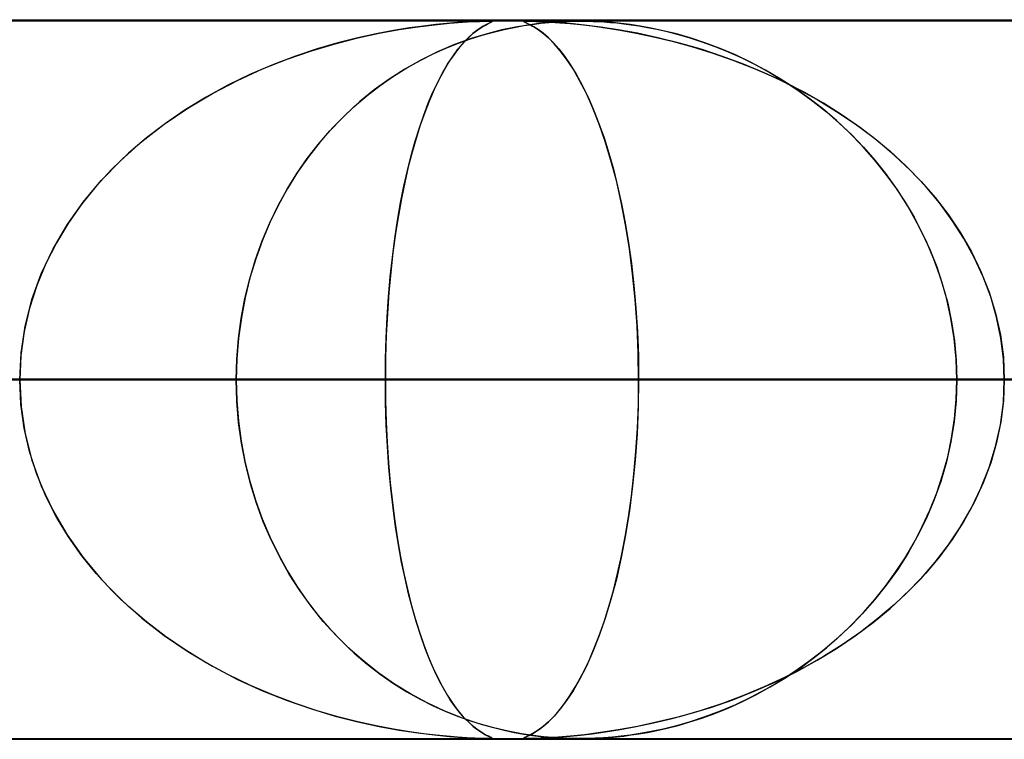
# Model space of a CAD drawing. Header units: millimetres. Extents: x -635 to 635, y -772 to 772.
# Tile 20 of 44: x -63 to -50, y 761 to 772. Entities that reach past the tile are written whole.
import ezdxf

# ---------------------------------------------------------------- set-up
doc = ezdxf.new("R2010")
doc.units = ezdxf.units.MM
doc.layers.add('HIDDEN', color=7, linetype='Continuous')
doc.layers.add('THICK', color=7, linetype='Continuous')

msp = doc.modelspace()

# ---------------------------------------------------------------- linework, layer by layer
at = {"layer": 'HIDDEN'}
for p, q in [((-551.5, 771.49), (0, 771.49)), ((-280.736, 771.49), (0, 771.49)), ((-280.736, 771.49), (0, 771.49)), ((0, 771.48), (-268.845, 771.48)), ((-57.357, 771.46), (-57.503, 771.448)), ((-57.466, 771.451), (-57.289, 771.465)), ((-57.226, 771.469), (-57.357, 771.46)), ((-57.289, 771.465), (-57.15, 771.473)), ((-57.117, 771.474), (-57.226, 771.469)), ((-57.15, 771.473), (-57.05, 771.477)), ((-57.033, 771.478), (-57.117, 771.474)), ((-57.05, 771.477), (-56.978, 771.479)), ((-56.972, 771.479), (-57.033, 771.478)), ((-56.978, 771.479), (-56.928, 771.48)), ((-56.928, 771.48), (-56.972, 771.479)), ((-56.907, 771.456), (-56.934, 771.444)), ((-56.929, 771.446), (-56.899, 771.46)), ((-56.898, 771.48), (-56.928, 771.48)), ((-56.919, 771.48), (-56.891, 771.479)), ((-56.887, 771.466), (-56.907, 771.456)), ((-56.899, 771.46), (-56.881, 771.469)), ((-56.881, 771.478), (-56.898, 771.48)), ((-56.891, 771.479), (-56.878, 771.477)), ((-56.876, 771.473), (-56.887, 771.466)), ((-56.875, 771.475), (-56.881, 771.478)), ((-56.881, 771.469), (-56.875, 771.475)), ((-56.878, 771.477), (-56.876, 771.473)), ((-56.431, 771.478), (-56.437, 771.474)), ((-56.437, 771.474), (-56.43, 771.469)), ((-56.436, 771.473), (-56.434, 771.477)), ((-56.422, 771.465), (-56.436, 771.473)), ((-56.434, 771.477), (-56.417, 771.479)), ((-56.414, 771.479), (-56.431, 771.478)), ((-56.43, 771.469), (-56.412, 771.46)), ((-56.392, 771.451), (-56.422, 771.465)), ((-56.417, 771.479), (-56.384, 771.48)), ((-56.384, 771.48), (-56.414, 771.479)), ((-56.412, 771.46), (-56.385, 771.448)), ((-56.34, 771.48), (-56.384, 771.48)), ((-56.384, 771.48), (-56.335, 771.479)), ((-56.279, 771.478), (-56.34, 771.48)), ((-56.335, 771.479), (-56.269, 771.477)), ((-56.199, 771.475), (-56.279, 771.478)), ((-56.269, 771.477), (-56.179, 771.474)), ((-56.097, 771.46), (-56.23, 771.446)), ((-56.093, 771.469), (-56.199, 771.475)), ((-56.196, 771.45), (-56.088, 771.461)), ((-56.179, 771.474), (-56.065, 771.467)), ((-55.97, 771.47), (-56.097, 771.46)), ((-55.958, 771.46), (-56.093, 771.469)), ((-56.088, 771.461), (-55.991, 771.468)), ((-56.065, 771.467), (-55.933, 771.458)), ((-55.991, 771.468), (-55.907, 771.473)), ((-55.851, 771.476), (-55.97, 771.47)), ((-55.789, 771.446), (-55.958, 771.46)), ((-55.933, 771.458), (-55.792, 771.446)), ((-55.907, 771.473), (-55.834, 771.477)), ((-55.745, 771.479), (-55.851, 771.476)), ((-55.834, 771.477), (-55.768, 771.479)), ((-55.768, 771.479), (-55.708, 771.48)), ((-55.65, 771.48), (-55.745, 771.479)), ((-55.708, 771.48), (-55.649, 771.48)), ((-55.551, 771.479), (-55.65, 771.48)), ((-55.649, 771.48), (-55.592, 771.48)), ((-55.592, 771.48), (-55.533, 771.479)), ((-55.444, 771.476), (-55.551, 771.479)), ((-55.533, 771.479), (-55.469, 771.477)), ((-55.469, 771.477), (-55.399, 771.474)), ((-55.325, 771.469), (-55.444, 771.476)), ((-55.399, 771.474), (-55.319, 771.469)), ((-55.201, 771.46), (-55.325, 771.469)), ((-55.319, 771.469), (-55.233, 771.463)), ((-55.233, 771.463), (-55.14, 771.454)), ((-55.081, 771.448), (-55.201, 771.46)), ((-55.14, 771.454), (-55.043, 771.443)), ((-58.245, 771.349), (-58.486, 771.304)), ((-58.446, 771.312), (-58.167, 771.363)), ((-58.026, 771.385), (-58.245, 771.349)), ((-58.167, 771.363), (-57.909, 771.402)), ((-57.83, 771.412), (-58.026, 771.385)), ((-57.909, 771.402), (-57.675, 771.43)), ((-57.659, 771.432), (-57.83, 771.412)), ((-57.675, 771.43), (-57.466, 771.451)), ((-57.503, 771.448), (-57.659, 771.432)), ((-57.09, 771.349), (-57.143, 771.307)), ((-57.138, 771.311), (-57.075, 771.359)), ((-57.041, 771.383), (-57.09, 771.349)), ((-57.075, 771.359), (-57.018, 771.397)), ((-56.999, 771.409), (-57.041, 771.383)), ((-57.018, 771.397), (-56.969, 771.426)), ((-57.013, 771.285), (-56.857, 771.328)), ((-56.963, 771.429), (-56.999, 771.409)), ((-56.969, 771.426), (-56.929, 771.446)), ((-56.934, 771.444), (-56.963, 771.429)), ((-56.74, 771.357), (-56.946, 771.304)), ((-56.857, 771.328), (-56.708, 771.364)), ((-56.551, 771.396), (-56.74, 771.357)), ((-56.708, 771.364), (-56.568, 771.393)), ((-56.568, 771.393), (-56.436, 771.417)), ((-56.38, 771.425), (-56.551, 771.396)), ((-56.436, 771.417), (-56.312, 771.435)), ((-56.35, 771.43), (-56.392, 771.451)), ((-56.385, 771.448), (-56.353, 771.432)), ((-56.23, 771.446), (-56.38, 771.425)), ((-56.353, 771.432), (-56.315, 771.412)), ((-56.297, 771.402), (-56.35, 771.43)), ((-56.315, 771.412), (-56.27, 771.385)), ((-56.312, 771.435), (-56.196, 771.45)), ((-56.236, 771.363), (-56.297, 771.402)), ((-56.27, 771.385), (-56.217, 771.349)), ((-56.167, 771.312), (-56.236, 771.363)), ((-56.217, 771.349), (-56.158, 771.304)), ((-55.792, 771.446), (-55.647, 771.432)), ((-55.592, 771.426), (-55.789, 771.446)), ((-55.647, 771.432), (-55.485, 771.413)), ((-55.368, 771.397), (-55.592, 771.426)), ((-55.485, 771.413), (-55.3, 771.388)), ((-55.121, 771.359), (-55.368, 771.397)), ((-55.3, 771.388), (-55.095, 771.355)), ((-54.854, 771.311), (-55.121, 771.359)), ((-55.095, 771.355), (-54.87, 771.314)), ((-54.957, 771.432), (-55.081, 771.448)), ((-55.043, 771.443), (-54.942, 771.43)), ((-54.818, 771.411), (-54.957, 771.432)), ((-54.942, 771.43), (-54.835, 771.414)), ((-54.835, 771.414), (-54.716, 771.393)), ((-54.663, 771.383), (-54.818, 771.411)), ((-54.716, 771.393), (-54.584, 771.367)), ((-54.495, 771.347), (-54.663, 771.383)), ((-54.584, 771.367), (-54.442, 771.335)), ((-54.313, 771.302), (-54.495, 771.347)), ((-54.442, 771.335), (-54.29, 771.296)), ((-59.059, 771.166), (-58.745, 771.247)), ((-58.744, 771.247), (-59.019, 771.177)), ((-58.745, 771.247), (-58.446, 771.312)), ((-58.486, 771.304), (-58.744, 771.247)), ((-57.166, 771.237), (-57.397, 771.153)), ((-57.345, 771.174), (-57.176, 771.234)), ((-57.263, 771.192), (-57.328, 771.117)), ((-57.278, 771.175), (-57.206, 771.249)), ((-57.201, 771.255), (-57.263, 771.192)), ((-57.206, 771.249), (-57.138, 771.311)), ((-57.143, 771.307), (-57.201, 771.255)), ((-57.176, 771.234), (-57.013, 771.285)), ((-56.946, 771.304), (-57.166, 771.237)), ((-56.092, 771.247), (-56.167, 771.312)), ((-56.158, 771.304), (-56.093, 771.247)), ((-56.093, 771.247), (-56.023, 771.177)), ((-56.012, 771.166), (-56.092, 771.247)), ((-54.87, 771.314), (-54.629, 771.263)), ((-54.569, 771.249), (-54.854, 771.311)), ((-54.629, 771.263), (-54.373, 771.202)), ((-54.27, 771.175), (-54.569, 771.249)), ((-54.373, 771.202), (-54.103, 771.128)), ((-54.12, 771.247), (-54.313, 771.302)), ((-54.29, 771.296), (-54.128, 771.249)), ((-54.128, 771.249), (-53.958, 771.194)), ((-53.916, 771.179), (-54.12, 771.247)), ((-53.958, 771.194), (-53.78, 771.129)), ((-53.705, 771.1), (-53.916, 771.179)), ((-59.724, 770.952), (-59.387, 771.068)), ((-59.307, 771.094), (-59.608, 770.994)), ((-59.387, 771.068), (-59.059, 771.166)), ((-59.019, 771.177), (-59.307, 771.094)), ((-57.634, 771.053), (-57.865, 770.939)), ((-57.697, 771.023), (-57.519, 771.104)), ((-57.397, 771.153), (-57.634, 771.053)), ((-57.519, 771.104), (-57.345, 771.174)), ((-57.423, 770.99), (-57.351, 771.088)), ((-57.328, 771.117), (-57.396, 771.029)), ((-57.351, 771.088), (-57.278, 771.175)), ((-56.023, 771.177), (-55.948, 771.094)), ((-55.928, 771.068), (-56.012, 771.166)), ((-55.948, 771.094), (-55.87, 770.994)), ((-55.84, 770.952), (-55.928, 771.068)), ((-53.969, 771.088), (-54.27, 771.175)), ((-54.103, 771.128), (-53.821, 771.041)), ((-53.672, 770.99), (-53.969, 771.088)), ((-53.78, 771.129), (-53.595, 771.055)), ((-53.491, 771.009), (-53.705, 771.1)), ((-53.595, 771.055), (-53.404, 770.969)), ((-60.069, 770.815), (-59.724, 770.952)), ((-59.608, 770.994), (-59.918, 770.877)), ((-57.865, 770.939), (-58.089, 770.813)), ((-58.061, 770.829), (-57.878, 770.932)), ((-57.878, 770.932), (-57.697, 771.023)), ((-57.467, 770.926), (-57.539, 770.807)), ((-57.494, 770.882), (-57.423, 770.99)), ((-57.396, 771.029), (-57.467, 770.926)), ((-55.87, 770.994), (-55.789, 770.877)), ((-55.75, 770.815), (-55.84, 770.952)), ((-53.821, 771.041), (-53.53, 770.939)), ((-53.379, 770.882), (-53.672, 770.99)), ((-53.53, 770.939), (-53.231, 770.822)), ((-53.281, 770.909), (-53.491, 771.009)), ((-53.404, 770.969), (-53.208, 770.872)), ((-53.073, 770.799), (-53.281, 770.909)), ((-60.417, 770.656), (-60.069, 770.815)), ((-59.918, 770.877), (-60.235, 770.742)), ((-58.089, 770.813), (-58.305, 770.674)), ((-58.246, 770.713), (-58.061, 770.829)), ((-57.539, 770.807), (-57.611, 770.674)), ((-57.564, 770.762), (-57.494, 770.882)), ((-55.789, 770.877), (-55.706, 770.742)), ((-55.658, 770.656), (-55.75, 770.815)), ((-53.092, 770.762), (-53.379, 770.882)), ((-53.231, 770.822), (-52.93, 770.689)), ((-53.208, 770.872), (-53.008, 770.762)), ((-52.868, 770.679), (-53.073, 770.799)), ((-60.766, 770.474), (-60.417, 770.656)), ((-60.235, 770.742), (-60.55, 770.59)), ((-58.305, 770.674), (-58.514, 770.523)), ((-58.431, 770.585), (-58.246, 770.713)), ((-57.699, 770.49), (-57.632, 770.632)), ((-57.611, 770.674), (-57.681, 770.529)), ((-57.632, 770.632), (-57.564, 770.762)), ((-55.706, 770.742), (-55.622, 770.59)), ((-55.565, 770.474), (-55.658, 770.656)), ((-52.81, 770.632), (-53.092, 770.762)), ((-53.008, 770.762), (-52.806, 770.64)), ((-52.93, 770.689), (-52.637, 770.545)), ((-52.666, 770.549), (-52.868, 770.679)), ((-52.535, 770.49), (-52.81, 770.632)), ((-52.806, 770.64), (-52.607, 770.508)), ((-60.55, 770.59), (-60.853, 770.424)), ((-58.514, 770.523), (-58.715, 770.36)), ((-58.615, 770.444), (-58.431, 770.585)), ((-57.681, 770.529), (-57.748, 770.374)), ((-55.622, 770.59), (-55.542, 770.424)), ((-52.469, 770.409), (-52.666, 770.549)), ((-52.637, 770.545), (-52.355, 770.39)), ((-52.607, 770.508), (-52.414, 770.367)), ((-60.853, 770.424), (-61.143, 770.247)), ((-61.107, 770.27), (-60.766, 770.474)), ((-58.715, 770.36), (-58.907, 770.185)), ((-58.793, 770.291), (-58.615, 770.444)), ((-57.748, 770.374), (-57.813, 770.209)), ((-57.763, 770.338), (-57.699, 770.49)), ((-55.474, 770.27), (-55.565, 770.474)), ((-55.542, 770.424), (-55.464, 770.247)), ((-52.267, 770.338), (-52.535, 770.49)), ((-52.276, 770.259), (-52.469, 770.409)), ((-52.414, 770.367), (-52.227, 770.218)), ((-52.355, 770.39), (-52.084, 770.225)), ((-61.435, 770.047), (-61.107, 770.27)), ((-61.143, 770.247), (-61.42, 770.058)), ((-58.967, 770.127), (-58.793, 770.291)), ((-57.826, 770.174), (-57.763, 770.338)), ((-55.386, 770.047), (-55.474, 770.27)), ((-55.464, 770.247), (-55.39, 770.058)), ((-52.088, 770.098), (-52.276, 770.259)), ((-52.006, 770.174), (-52.267, 770.338)), ((-52.084, 770.225), (-51.825, 770.05)), ((-59.134, 769.952), (-58.967, 770.127)), ((-58.907, 770.185), (-59.091, 769.999)), ((-57.886, 769.998), (-57.826, 770.174)), ((-57.813, 770.209), (-57.875, 770.034)), ((-52.227, 770.218), (-52.048, 770.062)), ((-51.904, 769.926), (-52.088, 770.098)), ((-51.754, 769.998), (-52.006, 770.174)), ((-61.746, 769.805), (-61.435, 770.047)), ((-61.42, 770.058), (-61.683, 769.857)), ((-59.294, 769.766), (-59.134, 769.952)), ((-59.091, 769.999), (-59.265, 769.801)), ((-57.944, 769.811), (-57.886, 769.998)), ((-57.875, 770.034), (-57.933, 769.849)), ((-55.39, 770.058), (-55.319, 769.857)), ((-55.302, 769.805), (-55.386, 770.047)), ((-52.048, 770.062), (-51.875, 769.897)), ((-51.825, 770.05), (-51.577, 769.864)), ((-51.511, 769.811), (-51.754, 769.998)), ((-61.683, 769.857), (-61.93, 769.644)), ((-58, 769.613), (-57.944, 769.811)), ((-57.933, 769.849), (-57.989, 769.655)), ((-55.319, 769.857), (-55.252, 769.644)), ((-51.727, 769.743), (-51.904, 769.926)), ((-51.875, 769.897), (-51.71, 769.725)), ((-51.577, 769.864), (-51.342, 769.669)), ((-51.278, 769.613), (-51.511, 769.811)), ((-62.039, 769.543), (-61.746, 769.805)), ((-59.447, 769.568), (-59.294, 769.766)), ((-59.265, 769.801), (-59.428, 769.593)), ((-55.223, 769.543), (-55.302, 769.805)), ((-51.556, 769.549), (-51.727, 769.743)), ((-51.71, 769.725), (-51.553, 769.546)), ((-62.312, 769.262), (-62.039, 769.543)), ((-61.93, 769.644), (-62.163, 769.421)), ((-59.591, 769.36), (-59.447, 769.568)), ((-59.428, 769.593), (-59.581, 769.377)), ((-58.052, 769.403), (-58, 769.613)), ((-57.989, 769.655), (-58.041, 769.451)), ((-55.252, 769.644), (-55.189, 769.421)), ((-55.148, 769.262), (-55.223, 769.543)), ((-51.394, 769.345), (-51.556, 769.549)), ((-51.553, 769.546), (-51.405, 769.359)), ((-51.342, 769.669), (-51.12, 769.465)), ((-51.057, 769.403), (-51.278, 769.613)), ((-62.163, 769.421), (-62.38, 769.185)), ((-58.102, 769.183), (-58.052, 769.403)), ((-58.041, 769.451), (-58.09, 769.237)), ((-55.189, 769.421), (-55.13, 769.185)), ((-51.12, 769.465), (-50.911, 769.251)), ((-50.849, 769.183), (-51.057, 769.403)), ((-62.562, 768.963), (-62.312, 769.262)), ((-59.727, 769.141), (-59.591, 769.36)), ((-59.581, 769.377), (-59.721, 769.152)), ((-55.08, 768.963), (-55.148, 769.262)), ((-51.405, 769.359), (-51.264, 769.166)), ((-51.24, 769.131), (-51.394, 769.345)), ((-62.38, 769.185), (-62.582, 768.937)), ((-59.853, 768.911), (-59.727, 769.141)), ((-59.721, 769.152), (-59.85, 768.919)), ((-58.148, 768.951), (-58.102, 769.183)), ((-58.09, 769.237), (-58.136, 769.012)), ((-55.13, 769.185), (-55.075, 768.937)), ((-51.264, 769.166), (-51.132, 768.964)), ((-51.096, 768.905), (-51.24, 769.131)), ((-50.911, 769.251), (-50.714, 769.025)), ((-50.655, 768.951), (-50.849, 769.183)), ((-58.136, 769.012), (-58.179, 768.774)), ((-50.714, 769.025), (-50.531, 768.786)), ((-62.785, 768.646), (-62.562, 768.963)), ((-62.582, 768.937), (-62.767, 768.674)), ((-59.969, 768.672), (-59.853, 768.911)), ((-59.85, 768.919), (-59.966, 768.679)), ((-58.19, 768.709), (-58.148, 768.951)), ((-55.019, 768.646), (-55.08, 768.963)), ((-55.075, 768.937), (-55.024, 768.674)), ((-51.132, 768.964), (-51.008, 768.752)), ((-50.963, 768.67), (-51.096, 768.905)), ((-50.476, 768.709), (-50.655, 768.951)), ((-58.179, 768.774), (-58.218, 768.524)), ((-51.008, 768.752), (-50.893, 768.532)), ((-50.531, 768.786), (-50.363, 768.535)), ((-62.981, 768.313), (-62.785, 768.646)), ((-62.767, 768.674), (-62.935, 768.398)), ((-60.074, 768.422), (-59.969, 768.672)), ((-59.966, 768.679), (-60.071, 768.431)), ((-58.228, 768.456), (-58.19, 768.709)), ((-55.024, 768.674), (-54.978, 768.398)), ((-54.966, 768.313), (-55.019, 768.646)), ((-50.841, 768.424), (-50.963, 768.67)), ((-50.314, 768.456), (-50.476, 768.709)), ((-58.262, 768.194), (-58.228, 768.456)), ((-58.218, 768.524), (-58.254, 768.262)), ((-50.893, 768.532), (-50.787, 768.301)), ((-50.363, 768.535), (-50.211, 768.272)), ((-50.17, 768.194), (-50.314, 768.456)), ((-63.145, 767.965), (-62.981, 768.313)), ((-62.935, 768.398), (-63.083, 768.107)), ((-60.167, 768.164), (-60.074, 768.422)), ((-60.071, 768.431), (-60.163, 768.175)), ((-54.978, 768.398), (-54.938, 768.107)), ((-54.921, 767.965), (-54.966, 768.313)), ((-50.732, 768.167), (-50.841, 768.424)), ((-60.163, 768.175), (-60.243, 767.91)), ((-58.292, 767.923), (-58.262, 768.194)), ((-58.254, 768.262), (-58.285, 767.988)), ((-50.787, 768.301), (-50.692, 768.062)), ((-50.637, 767.902), (-50.732, 768.167)), ((-50.211, 768.272), (-50.077, 767.996)), ((-50.045, 767.923), (-50.17, 768.194)), ((-63.083, 768.107), (-63.208, 767.804)), ((-60.247, 767.897), (-60.167, 768.164)), ((-54.938, 768.107), (-54.903, 767.804)), ((-50.692, 768.062), (-50.61, 767.814)), ((-63.275, 767.606), (-63.145, 767.965)), ((-60.313, 767.623), (-60.247, 767.897)), ((-60.243, 767.91), (-60.31, 767.637)), ((-58.316, 767.644), (-58.292, 767.923)), ((-58.285, 767.988), (-58.311, 767.703)), ((-54.885, 767.606), (-54.921, 767.965)), ((-50.558, 767.629), (-50.637, 767.902)), ((-50.077, 767.996), (-49.964, 767.71)), ((-49.941, 767.644), (-50.045, 767.923)), ((-63.208, 767.804), (-63.31, 767.488)), ((-54.903, 767.804), (-54.875, 767.488)), ((-50.61, 767.814), (-50.54, 767.559)), ((-60.366, 767.345), (-60.313, 767.623)), ((-60.31, 767.637), (-60.363, 767.356)), ((-58.335, 767.36), (-58.316, 767.644)), ((-58.311, 767.703), (-58.332, 767.41)), ((-50.495, 767.35), (-50.558, 767.629)), ((-49.964, 767.71), (-49.873, 767.416)), ((-49.859, 767.36), (-49.941, 767.644)), ((-63.31, 767.488), (-63.384, 767.161)), ((-63.369, 767.239), (-63.275, 767.606)), ((-54.859, 767.239), (-54.885, 767.606)), ((-54.875, 767.488), (-54.855, 767.161)), ((-50.54, 767.559), (-50.485, 767.299)), ((-60.403, 767.063), (-60.366, 767.345)), ((-60.363, 767.356), (-60.402, 767.071)), ((-58.349, 767.072), (-58.335, 767.36)), ((-58.332, 767.41), (-58.347, 767.11)), ((-50.45, 767.067), (-50.495, 767.35)), ((-49.873, 767.416), (-49.807, 767.114)), ((-49.8, 767.072), (-49.859, 767.36)), ((-63.426, 766.866), (-63.369, 767.239)), ((-54.843, 766.866), (-54.859, 767.239)), ((-50.485, 767.299), (-50.445, 767.033)), ((-63.384, 767.161), (-63.43, 766.827)), ((-60.402, 767.071), (-60.426, 766.781)), ((-58.347, 767.11), (-58.357, 766.803)), ((-58.357, 766.782), (-58.349, 767.072)), ((-54.855, 767.161), (-54.842, 766.827)), ((-49.807, 767.114), (-49.766, 766.805)), ((-49.765, 766.782), (-49.8, 767.072)), ((-60.426, 766.778), (-60.403, 767.063)), ((-50.422, 766.78), (-50.45, 767.067)), ((-50.445, 767.033), (-50.421, 766.763)), ((-63.445, 766.49), (-63.426, 766.866)), ((-63.43, 766.827), (-63.445, 766.49)), ((-58.357, 766.803), (-58.36, 766.49)), ((-54.838, 766.49), (-54.843, 766.866)), ((-54.842, 766.827), (-54.838, 766.49)), ((-49.766, 766.805), (-49.753, 766.49)), ((-60.426, 766.781), (-60.434, 766.49)), ((-60.434, 766.49), (-60.426, 766.778)), ((-58.36, 766.49), (-58.357, 766.782)), ((-50.413, 766.49), (-50.422, 766.78)), ((-50.421, 766.763), (-50.413, 766.49)), ((-49.753, 766.49), (-49.765, 766.782)), ((-267.342, 766.49), (0, 766.49)), ((0, 766.49), (-267.342, 766.49)), ((0, 766.49), (-262.261, 766.49)), ((-262.261, 766.49), (0, 766.49)), ((-253.177, 766.49), (0, 766.49)), ((0, 766.49), (-253.177, 766.49)), ((0, 766.49), (-248.097, 766.49)), ((-248.097, 766.49), (0, 766.49)), ((-239.012, 766.49), (0, 766.49)), ((0, 766.49), (-239.012, 766.49)), ((0, 766.49), (-233.932, 766.49)), ((-233.932, 766.49), (0, 766.49)), ((-224.848, 766.49), (0, 766.49)), ((0, 766.49), (-224.848, 766.49)), ((0, 766.49), (-219.767, 766.49)), ((-219.767, 766.49), (0, 766.49)), ((-210.683, 766.49), (0, 766.49)), ((0, 766.49), (-210.683, 766.49)), ((0, 766.49), (-205.602, 766.49)), ((-205.602, 766.49), (0, 766.49)), ((-196.517, 766.49), (0, 766.49)), ((0, 766.49), (-196.517, 766.49)), ((0, 766.49), (-191.437, 766.49)), ((-191.437, 766.49), (0, 766.49)), ((-182.352, 766.49), (0, 766.49)), ((0, 766.49), (-182.352, 766.49)), ((0, 766.49), (-177.271, 766.49)), ((-177.271, 766.49), (0, 766.49)), ((-168.187, 766.49), (0, 766.49)), ((0, 766.49), (-168.187, 766.49)), ((0, 766.49), (-163.106, 766.49)), ((-163.106, 766.49), (0, 766.49)), ((-154.021, 766.49), (0, 766.49)), ((0, 766.49), (-154.021, 766.49)), ((0, 766.49), (-148.94, 766.49)), ((-148.94, 766.49), (0, 766.49)), ((-139.855, 766.49), (0, 766.49)), ((0, 766.49), (-139.855, 766.49)), ((0, 766.49), (-134.774, 766.49)), ((-134.774, 766.49), (0, 766.49)), ((-125.688, 766.49), (0, 766.49)), ((0, 766.49), (-125.688, 766.49)), ((0, 766.49), (-120.607, 766.49)), ((-120.607, 766.49), (0, 766.49)), ((-111.521, 766.49), (0, 766.49)), ((0, 766.49), (-111.521, 766.49)), ((0, 766.49), (-106.44, 766.49)), ((-106.44, 766.49), (0, 766.49)), ((-58.36, 766.49), (-106.192, 766.49)), ((-106.192, 766.49), (-58.36, 766.49)), ((-97.353, 766.49), (0, 766.49)), ((0, 766.49), (-97.353, 766.49)), ((0, 766.49), (-92.271, 766.49)), ((-92.271, 766.49), (0, 766.49)), ((-88.324, 766.49), (-49.264, 766.49)), ((-49.264, 766.49), (-88.324, 766.49)), ((-83.184, 766.49), (0, 766.49)), ((0, 766.49), (-83.184, 766.49)), ((-44.175, 766.49), (-78.326, 766.49)), ((-78.326, 766.49), (-44.175, 766.49)), ((-78.326, 766.49), (-60.434, 766.49)), ((-60.434, 766.49), (-78.326, 766.49)), ((0, 766.49), (-78.101, 766.49)), ((-78.101, 766.49), (0, 766.49)), ((-69.013, 766.49), (0, 766.49)), ((0, 766.49), (-69.013, 766.49)), ((0, 766.49), (-63.929, 766.49)), ((-63.929, 766.49), (0, 766.49)), ((-63.929, 766.49), (-54.838, 766.49)), ((-54.838, 766.49), (-63.929, 766.49)), ((-63.445, 766.49), (-63.426, 766.114)), ((-63.43, 766.153), (-63.445, 766.49)), ((-60.434, 766.49), (-35.067, 766.49)), ((-60.425, 766.193), (-60.434, 766.49)), ((-60.434, 766.49), (-60.426, 766.202)), ((-35.067, 766.49), (-60.434, 766.49)), ((-58.357, 766.175), (-58.36, 766.49)), ((-58.36, 766.49), (-58.357, 766.198)), ((-49.264, 766.49), (-58.36, 766.49)), ((-58.36, 766.49), (-49.264, 766.49)), ((-54.838, 766.49), (-54.843, 766.114)), ((-54.842, 766.153), (-54.838, 766.49)), ((-54.838, 766.49), (0, 766.49)), ((0, 766.49), (-54.838, 766.49)), ((-50.413, 766.49), (-50.422, 766.2)), ((-50.421, 766.216), (-50.413, 766.49)), ((-29.966, 766.49), (-50.413, 766.49)), ((-50.413, 766.49), (-29.966, 766.49)), ((-50.413, 766.49), (-32.432, 766.49)), ((-32.432, 766.49), (-50.413, 766.49)), ((-49.766, 766.175), (-49.753, 766.49)), ((-49.753, 766.49), (-49.765, 766.198)), ((-63.384, 765.819), (-63.43, 766.153)), ((-63.426, 766.114), (-63.369, 765.741)), ((-60.426, 766.202), (-60.403, 765.917)), ((-60.401, 765.899), (-60.425, 766.193)), ((-58.357, 766.198), (-58.349, 765.908)), ((-58.347, 765.866), (-58.357, 766.175)), ((-54.843, 766.114), (-54.859, 765.741)), ((-54.855, 765.819), (-54.842, 766.153)), ((-50.422, 766.2), (-50.45, 765.913)), ((-50.445, 765.947), (-50.421, 766.216)), ((-49.807, 765.866), (-49.766, 766.175)), ((-49.765, 766.198), (-49.8, 765.908)), ((-60.403, 765.917), (-60.366, 765.635)), ((-60.361, 765.608), (-60.401, 765.899)), ((-58.349, 765.908), (-58.335, 765.62)), ((-58.332, 765.564), (-58.347, 765.866)), ((-50.45, 765.913), (-50.495, 765.63)), ((-50.485, 765.681), (-50.445, 765.947)), ((-49.873, 765.564), (-49.807, 765.866)), ((-49.8, 765.908), (-49.859, 765.62)), ((-63.31, 765.492), (-63.384, 765.819)), ((-63.369, 765.741), (-63.275, 765.374)), ((-54.859, 765.741), (-54.885, 765.374)), ((-54.875, 765.492), (-54.855, 765.819)), ((-60.366, 765.635), (-60.313, 765.357)), ((-60.306, 765.323), (-60.361, 765.608)), ((-58.335, 765.62), (-58.316, 765.336)), ((-50.495, 765.63), (-50.558, 765.351)), ((-50.54, 765.421), (-50.485, 765.681)), ((-49.859, 765.62), (-49.941, 765.336)), ((-63.208, 765.176), (-63.31, 765.492)), ((-58.311, 765.27), (-58.332, 765.564)), ((-54.903, 765.176), (-54.875, 765.492)), ((-49.964, 765.27), (-49.873, 765.564)), ((-63.275, 765.374), (-63.145, 765.015)), ((-60.313, 765.357), (-60.247, 765.083)), ((-60.236, 765.045), (-60.306, 765.323)), ((-58.316, 765.336), (-58.292, 765.057)), ((-54.885, 765.374), (-54.921, 765.015)), ((-50.558, 765.351), (-50.637, 765.078)), ((-50.61, 765.166), (-50.54, 765.421)), ((-49.941, 765.336), (-50.045, 765.057)), ((-63.083, 764.873), (-63.208, 765.176)), ((-58.284, 764.984), (-58.311, 765.27)), ((-54.938, 764.873), (-54.903, 765.176)), ((-50.692, 764.918), (-50.61, 765.166)), ((-50.077, 764.984), (-49.964, 765.27)), ((-60.247, 765.083), (-60.167, 764.816)), ((-60.153, 764.776), (-60.236, 765.045)), ((-58.292, 765.057), (-58.262, 764.786)), ((-50.637, 765.078), (-50.732, 764.812)), ((-50.045, 765.057), (-50.17, 764.786)), ((-63.145, 765.015), (-62.981, 764.667)), ((-58.253, 764.708), (-58.284, 764.984)), ((-54.921, 765.015), (-54.966, 764.667)), ((-50.787, 764.679), (-50.692, 764.918)), ((-50.211, 764.708), (-50.077, 764.984)), ((-62.935, 764.582), (-63.083, 764.873)), ((-60.167, 764.816), (-60.074, 764.558)), ((-60.058, 764.517), (-60.153, 764.776)), ((-58.262, 764.786), (-58.228, 764.524)), ((-54.978, 764.582), (-54.938, 764.873)), ((-50.732, 764.812), (-50.841, 764.556)), ((-50.17, 764.786), (-50.314, 764.524)), ((-62.981, 764.667), (-62.785, 764.334)), ((-58.217, 764.445), (-58.253, 764.708)), ((-54.966, 764.667), (-55.019, 764.334)), ((-50.893, 764.448), (-50.787, 764.679)), ((-50.363, 764.445), (-50.211, 764.708)), ((-62.767, 764.306), (-62.935, 764.582)), ((-60.074, 764.558), (-59.969, 764.308)), ((-59.95, 764.265), (-60.058, 764.517)), ((-58.228, 764.524), (-58.19, 764.271)), ((-55.024, 764.306), (-54.978, 764.582)), ((-50.841, 764.556), (-50.963, 764.31)), ((-50.314, 764.524), (-50.476, 764.271)), ((-62.785, 764.334), (-62.562, 764.017)), ((-58.177, 764.194), (-58.217, 764.445)), ((-55.019, 764.334), (-55.08, 764.017)), ((-51.008, 764.228), (-50.893, 764.448)), ((-50.531, 764.194), (-50.363, 764.445)), ((-62.582, 764.043), (-62.767, 764.306)), ((-59.969, 764.308), (-59.853, 764.069)), ((-59.829, 764.022), (-59.95, 764.265)), ((-58.19, 764.271), (-58.148, 764.029)), ((-55.075, 764.043), (-55.024, 764.306)), ((-51.132, 764.016), (-51.008, 764.228)), ((-50.963, 764.31), (-51.096, 764.075)), ((-50.476, 764.271), (-50.655, 764.029)), ((-59.853, 764.069), (-59.727, 763.839)), ((-58.134, 763.955), (-58.177, 764.194)), ((-51.096, 764.075), (-51.24, 763.849)), ((-50.714, 763.955), (-50.531, 764.194)), ((-62.38, 763.795), (-62.582, 764.043)), ((-62.562, 764.017), (-62.312, 763.718)), ((-59.696, 763.786), (-59.829, 764.022)), ((-58.148, 764.029), (-58.102, 763.797)), ((-58.087, 763.729), (-58.134, 763.955)), ((-55.08, 764.017), (-55.148, 763.718)), ((-55.13, 763.795), (-55.075, 764.043)), ((-51.264, 763.814), (-51.132, 764.016)), ((-50.911, 763.729), (-50.714, 763.955)), ((-50.655, 764.029), (-50.849, 763.797)), ((-62.163, 763.559), (-62.38, 763.795)), ((-59.727, 763.839), (-59.591, 763.62)), ((-59.551, 763.559), (-59.696, 763.786)), ((-58.102, 763.797), (-58.052, 763.577)), ((-55.189, 763.559), (-55.13, 763.795)), ((-51.405, 763.621), (-51.264, 763.814)), ((-51.24, 763.849), (-51.394, 763.635)), ((-50.849, 763.797), (-51.057, 763.577)), ((-62.312, 763.718), (-62.039, 763.437)), ((-58.038, 763.515), (-58.087, 763.729)), ((-55.148, 763.718), (-55.223, 763.437)), ((-51.12, 763.515), (-50.911, 763.729)), ((-61.93, 763.336), (-62.163, 763.559)), ((-59.591, 763.62), (-59.447, 763.412)), ((-59.393, 763.34), (-59.551, 763.559)), ((-58.052, 763.577), (-58, 763.367)), ((-57.985, 763.31), (-58.038, 763.515)), ((-55.252, 763.336), (-55.189, 763.559)), ((-51.394, 763.635), (-51.556, 763.431)), ((-51.553, 763.434), (-51.405, 763.621)), ((-51.342, 763.31), (-51.12, 763.515)), ((-51.057, 763.577), (-51.278, 763.367)), ((-62.039, 763.437), (-61.746, 763.175)), ((-59.447, 763.412), (-59.294, 763.214)), ((-55.223, 763.437), (-55.302, 763.175)), ((-51.556, 763.431), (-51.727, 763.237)), ((-51.71, 763.255), (-51.553, 763.434)), ((-61.683, 763.123), (-61.93, 763.336)), ((-59.224, 763.131), (-59.393, 763.34)), ((-58, 763.367), (-57.944, 763.169)), ((-57.929, 763.116), (-57.985, 763.31)), ((-55.319, 763.123), (-55.252, 763.336)), ((-51.727, 763.237), (-51.904, 763.054)), ((-51.875, 763.083), (-51.71, 763.255)), ((-51.577, 763.116), (-51.342, 763.31)), ((-51.278, 763.367), (-51.511, 763.169)), ((-61.746, 763.175), (-61.435, 762.933)), ((-61.42, 762.922), (-61.683, 763.123)), ((-59.294, 763.214), (-59.134, 763.028)), ((-59.044, 762.932), (-59.224, 763.131)), ((-57.944, 763.169), (-57.886, 762.982)), ((-57.869, 762.93), (-57.929, 763.116)), ((-55.39, 762.922), (-55.319, 763.123)), ((-55.302, 763.175), (-55.386, 762.933)), ((-51.825, 762.93), (-51.577, 763.116)), ((-51.511, 763.169), (-51.754, 762.982)), ((-59.134, 763.028), (-58.967, 762.853)), ((-57.886, 762.982), (-57.826, 762.806)), ((-51.904, 763.054), (-52.088, 762.882)), ((-52.048, 762.918), (-51.875, 763.083)), ((-51.754, 762.982), (-52.006, 762.806)), ((-61.435, 762.933), (-61.107, 762.71)), ((-61.143, 762.733), (-61.42, 762.922)), ((-58.855, 762.745), (-59.044, 762.932)), ((-58.967, 762.853), (-58.793, 762.689)), ((-57.807, 762.755), (-57.869, 762.93)), ((-55.386, 762.933), (-55.474, 762.71)), ((-55.464, 762.733), (-55.39, 762.922)), ((-52.088, 762.882), (-52.276, 762.721)), ((-52.227, 762.762), (-52.048, 762.918)), ((-52.084, 762.755), (-51.825, 762.93)), ((-60.853, 762.555), (-61.143, 762.733)), ((-61.107, 762.71), (-60.766, 762.506)), ((-58.656, 762.571), (-58.855, 762.745)), ((-58.793, 762.689), (-58.615, 762.536)), ((-57.826, 762.806), (-57.763, 762.642)), ((-57.742, 762.59), (-57.807, 762.755)), ((-55.474, 762.71), (-55.565, 762.506)), ((-55.542, 762.555), (-55.464, 762.733)), ((-52.276, 762.721), (-52.469, 762.571)), ((-52.414, 762.613), (-52.227, 762.762)), ((-52.355, 762.59), (-52.084, 762.755)), ((-52.006, 762.806), (-52.267, 762.642)), ((-60.55, 762.39), (-60.853, 762.555)), ((-58.449, 762.408), (-58.656, 762.571)), ((-57.763, 762.642), (-57.699, 762.49)), ((-57.674, 762.435), (-57.742, 762.59)), ((-55.622, 762.39), (-55.542, 762.555)), ((-52.469, 762.571), (-52.666, 762.431)), ((-52.637, 762.435), (-52.355, 762.59)), ((-52.607, 762.472), (-52.414, 762.613)), ((-52.267, 762.642), (-52.535, 762.49)), ((-60.766, 762.506), (-60.417, 762.324)), ((-58.615, 762.536), (-58.431, 762.395)), ((-57.699, 762.49), (-57.632, 762.348)), ((-57.603, 762.291), (-57.674, 762.435)), ((-55.565, 762.506), (-55.658, 762.324)), ((-52.93, 762.291), (-52.637, 762.435)), ((-52.666, 762.431), (-52.868, 762.301)), ((-52.535, 762.49), (-52.81, 762.348)), ((-52.806, 762.34), (-52.607, 762.472)), ((-60.235, 762.238), (-60.55, 762.39)), ((-60.417, 762.324), (-60.069, 762.165)), ((-58.234, 762.259), (-58.449, 762.408)), ((-58.431, 762.395), (-58.246, 762.267)), ((-57.632, 762.348), (-57.564, 762.218)), ((-57.53, 762.158), (-57.603, 762.291)), ((-55.658, 762.324), (-55.75, 762.165)), ((-55.706, 762.238), (-55.622, 762.39)), ((-53.231, 762.158), (-52.93, 762.291)), ((-52.81, 762.348), (-53.092, 762.218)), ((-52.868, 762.301), (-53.073, 762.181)), ((-53.008, 762.218), (-52.806, 762.34)), ((-59.918, 762.103), (-60.235, 762.238)), ((-60.069, 762.165), (-59.724, 762.028)), ((-58.246, 762.267), (-58.061, 762.151)), ((-58.011, 762.122), (-58.234, 762.259)), ((-58.061, 762.151), (-57.878, 762.048)), ((-57.564, 762.218), (-57.494, 762.098)), ((-57.458, 762.041), (-57.53, 762.158)), ((-55.75, 762.165), (-55.84, 762.028)), ((-55.789, 762.103), (-55.706, 762.238)), ((-53.53, 762.041), (-53.231, 762.158)), ((-53.092, 762.218), (-53.379, 762.098)), ((-53.073, 762.181), (-53.281, 762.071)), ((-53.208, 762.108), (-53.008, 762.218)), ((-59.608, 761.986), (-59.918, 762.103)), ((-59.724, 762.028), (-59.387, 761.912)), ((-57.781, 761.998), (-58.011, 762.122)), ((-57.878, 762.048), (-57.697, 761.957)), ((-57.494, 762.098), (-57.423, 761.99)), ((-57.387, 761.939), (-57.458, 762.041)), ((-55.84, 762.028), (-55.928, 761.912)), ((-55.87, 761.986), (-55.789, 762.103)), ((-53.821, 761.939), (-53.53, 762.041)), ((-53.379, 762.098), (-53.672, 761.99)), ((-53.595, 761.925), (-53.404, 762.011)), ((-53.281, 762.071), (-53.491, 761.971)), ((-53.404, 762.011), (-53.208, 762.108)), ((-59.307, 761.886), (-59.608, 761.986)), ((-59.387, 761.912), (-59.059, 761.814)), ((-59.019, 761.803), (-59.307, 761.886)), ((-57.543, 761.887), (-57.781, 761.998)), ((-57.697, 761.957), (-57.519, 761.876)), ((-57.302, 761.79), (-57.543, 761.887)), ((-57.519, 761.876), (-57.345, 761.806)), ((-57.423, 761.99), (-57.351, 761.892)), ((-57.319, 761.852), (-57.387, 761.939)), ((-57.351, 761.892), (-57.278, 761.805)), ((-56.023, 761.803), (-55.948, 761.886)), ((-55.928, 761.912), (-56.012, 761.814)), ((-55.948, 761.886), (-55.87, 761.986)), ((-53.969, 761.892), (-54.27, 761.805)), ((-54.103, 761.852), (-53.821, 761.939)), ((-53.672, 761.99), (-53.969, 761.892)), ((-53.705, 761.88), (-53.916, 761.801)), ((-53.78, 761.851), (-53.595, 761.925)), ((-53.491, 761.971), (-53.705, 761.88)), ((-59.059, 761.814), (-58.745, 761.733)), ((-58.744, 761.733), (-59.019, 761.803)), ((-58.745, 761.733), (-58.446, 761.668)), ((-58.486, 761.676), (-58.744, 761.733)), ((-57.345, 761.806), (-57.176, 761.746)), ((-57.254, 761.778), (-57.319, 761.852)), ((-57.071, 761.712), (-57.302, 761.79)), ((-57.278, 761.805), (-57.206, 761.731)), ((-57.192, 761.717), (-57.254, 761.778)), ((-57.206, 761.731), (-57.138, 761.669)), ((-57.176, 761.746), (-57.013, 761.695)), ((-56.092, 761.733), (-56.167, 761.668)), ((-56.158, 761.676), (-56.093, 761.733)), ((-56.093, 761.733), (-56.023, 761.803)), ((-56.012, 761.814), (-56.092, 761.733)), ((-54.569, 761.731), (-54.854, 761.669)), ((-54.629, 761.717), (-54.373, 761.778)), ((-54.27, 761.805), (-54.569, 761.731)), ((-54.373, 761.778), (-54.103, 761.852)), ((-54.12, 761.733), (-54.313, 761.678)), ((-54.29, 761.684), (-54.128, 761.731)), ((-54.128, 761.731), (-53.958, 761.786)), ((-53.916, 761.801), (-54.12, 761.733)), ((-53.958, 761.786), (-53.78, 761.851)), ((-58.245, 761.631), (-58.486, 761.676)), ((-58.446, 761.668), (-58.167, 761.617)), ((-58.026, 761.595), (-58.245, 761.631)), ((-58.167, 761.617), (-57.909, 761.578)), ((-57.83, 761.568), (-58.026, 761.595)), ((-57.134, 761.666), (-57.192, 761.717)), ((-57.138, 761.669), (-57.075, 761.621)), ((-57.082, 761.625), (-57.134, 761.666)), ((-57.034, 761.592), (-57.082, 761.625)), ((-57.075, 761.621), (-57.018, 761.583)), ((-56.853, 761.651), (-57.071, 761.712)), ((-57.013, 761.695), (-56.857, 761.652)), ((-56.857, 761.652), (-56.708, 761.616)), ((-56.651, 761.603), (-56.853, 761.651)), ((-56.708, 761.616), (-56.568, 761.587)), ((-56.467, 761.568), (-56.651, 761.603)), ((-56.315, 761.568), (-56.27, 761.595)), ((-56.236, 761.617), (-56.297, 761.578)), ((-56.27, 761.595), (-56.217, 761.631)), ((-56.167, 761.668), (-56.236, 761.617)), ((-56.217, 761.631), (-56.158, 761.676)), ((-55.121, 761.621), (-55.368, 761.583)), ((-55.3, 761.592), (-55.095, 761.625)), ((-54.854, 761.669), (-55.121, 761.621)), ((-55.095, 761.625), (-54.87, 761.666)), ((-54.87, 761.666), (-54.629, 761.717)), ((-54.663, 761.597), (-54.818, 761.569)), ((-54.716, 761.587), (-54.584, 761.613)), ((-54.495, 761.633), (-54.663, 761.597)), ((-54.584, 761.613), (-54.442, 761.645)), ((-54.313, 761.678), (-54.495, 761.633)), ((-54.442, 761.645), (-54.29, 761.684)), ((-551.5, 761.49), (0, 761.49)), ((-280.736, 761.49), (0, 761.49)), ((-280.736, 761.49), (0, 761.49)), ((-268.845, 761.5), (0, 761.5)), ((-111.3, 761.5), (-56.928, 761.5)), ((-83.474, 761.5), (-42.764, 761.5)), ((-57.909, 761.578), (-57.675, 761.55)), ((-57.659, 761.548), (-57.83, 761.568)), ((-57.675, 761.55), (-57.466, 761.529)), ((-57.503, 761.532), (-57.659, 761.548)), ((-57.357, 761.52), (-57.503, 761.532)), ((-57.466, 761.529), (-57.289, 761.515)), ((-57.226, 761.511), (-57.357, 761.52)), ((-57.289, 761.515), (-57.15, 761.507)), ((-57.117, 761.506), (-57.226, 761.511)), ((-57.15, 761.507), (-57.05, 761.503)), ((-57.033, 761.502), (-57.117, 761.506)), ((-57.05, 761.503), (-56.978, 761.501)), ((-56.993, 761.567), (-57.034, 761.592)), ((-56.972, 761.5), (-57.033, 761.502)), ((-57.018, 761.583), (-56.969, 761.554)), ((-56.958, 761.548), (-56.993, 761.567)), ((-56.978, 761.501), (-56.928, 761.5)), ((-56.928, 761.5), (-56.972, 761.5)), ((-56.969, 761.554), (-56.929, 761.534)), ((-56.928, 761.534), (-56.958, 761.548)), ((-56.929, 761.534), (-56.899, 761.52)), ((-56.903, 761.522), (-56.928, 761.534)), ((-56.928, 761.5), (-56.896, 761.501)), ((-56.898, 761.5), (-56.928, 761.5)), ((-56.884, 761.513), (-56.903, 761.522)), ((-56.899, 761.52), (-56.881, 761.511)), ((-56.881, 761.502), (-56.898, 761.5)), ((-56.896, 761.501), (-56.88, 761.503)), ((-56.876, 761.506), (-56.884, 761.513)), ((-56.881, 761.511), (-56.875, 761.505)), ((-56.875, 761.505), (-56.881, 761.502)), ((-56.88, 761.503), (-56.876, 761.506)), ((-56.568, 761.587), (-56.436, 761.563)), ((-56.303, 761.543), (-56.467, 761.568)), ((-56.437, 761.506), (-56.43, 761.511)), ((-56.431, 761.502), (-56.437, 761.506)), ((-56.436, 761.563), (-56.312, 761.545)), ((-56.422, 761.515), (-56.436, 761.507)), ((-56.436, 761.507), (-56.434, 761.503)), ((-56.434, 761.503), (-56.417, 761.501)), ((-56.414, 761.5), (-56.431, 761.502)), ((-56.43, 761.511), (-56.412, 761.52)), ((-56.392, 761.529), (-56.422, 761.515)), ((-56.417, 761.501), (-56.384, 761.5)), ((-56.384, 761.5), (-56.414, 761.5)), ((-56.412, 761.52), (-56.385, 761.532)), ((-56.35, 761.55), (-56.392, 761.529)), ((-56.385, 761.532), (-56.353, 761.548)), ((-56.384, 761.5), (-56.335, 761.501)), ((-56.34, 761.5), (-56.384, 761.5)), ((-56.353, 761.548), (-56.315, 761.568)), ((-56.297, 761.578), (-56.35, 761.55)), ((-56.279, 761.502), (-56.34, 761.5)), ((-56.335, 761.501), (-56.269, 761.503)), ((-56.312, 761.545), (-56.196, 761.53)), ((-56.16, 761.526), (-56.303, 761.543)), ((-56.199, 761.505), (-56.279, 761.502)), ((-56.269, 761.503), (-56.179, 761.506)), ((-56.093, 761.511), (-56.199, 761.505)), ((-56.196, 761.53), (-56.088, 761.52)), ((-56.179, 761.506), (-56.065, 761.513)), ((-56.028, 761.515), (-56.16, 761.526)), ((-55.958, 761.52), (-56.093, 761.511)), ((-56.088, 761.52), (-55.991, 761.512)), ((-56.065, 761.513), (-55.933, 761.522)), ((-55.902, 761.506), (-56.028, 761.515)), ((-55.991, 761.512), (-55.907, 761.507)), ((-55.789, 761.534), (-55.958, 761.52)), ((-55.933, 761.522), (-55.792, 761.534)), ((-55.907, 761.507), (-55.834, 761.503)), ((-55.788, 761.502), (-55.902, 761.506)), ((-55.834, 761.503), (-55.768, 761.501)), ((-55.792, 761.534), (-55.647, 761.548)), ((-55.592, 761.554), (-55.789, 761.534)), ((-55.688, 761.5), (-55.788, 761.502)), ((-55.768, 761.501), (-55.708, 761.5)), ((-55.708, 761.5), (-55.649, 761.5)), ((-55.676, 761.5), (-55.681, 761.5)), ((-55.67, 761.5), (-55.676, 761.5)), ((-55.665, 761.5), (-55.67, 761.5)), ((-55.66, 761.5), (-55.665, 761.5)), ((-55.655, 761.5), (-55.66, 761.5)), ((-55.65, 761.5), (-55.655, 761.5)), ((-55.551, 761.501), (-55.65, 761.5)), ((-55.649, 761.5), (-55.592, 761.5)), ((-55.649, 761.5), (-28.599, 761.5)), ((-55.647, 761.548), (-55.485, 761.567)), ((-55.368, 761.583), (-55.592, 761.554)), ((-55.592, 761.5), (-55.533, 761.501)), ((-55.444, 761.504), (-55.551, 761.501)), ((-55.533, 761.501), (-55.469, 761.503)), ((-55.485, 761.567), (-55.3, 761.592)), ((-55.469, 761.503), (-55.399, 761.506)), ((-55.325, 761.511), (-55.444, 761.504)), ((-55.399, 761.506), (-55.319, 761.511)), ((-55.201, 761.52), (-55.325, 761.511)), ((-55.319, 761.511), (-55.233, 761.517)), ((-55.233, 761.517), (-55.14, 761.526)), ((-55.081, 761.532), (-55.201, 761.52)), ((-55.14, 761.526), (-55.043, 761.536)), ((-54.957, 761.548), (-55.081, 761.532)), ((-55.043, 761.536), (-54.942, 761.55)), ((-54.818, 761.569), (-54.957, 761.548)), ((-54.942, 761.55), (-54.835, 761.566)), ((-54.835, 761.566), (-54.716, 761.587))]:
    msp.add_line(p, q, dxfattribs=at)
at = {"layer": 'THICK'}
for p, q in [((-606.5, 771.5), (0, 771.5)), ((0, 766.5), (-606.5, 766.5))]:
    msp.add_line(p, q, dxfattribs=at)

doc.saveas('drawing.dxf')
